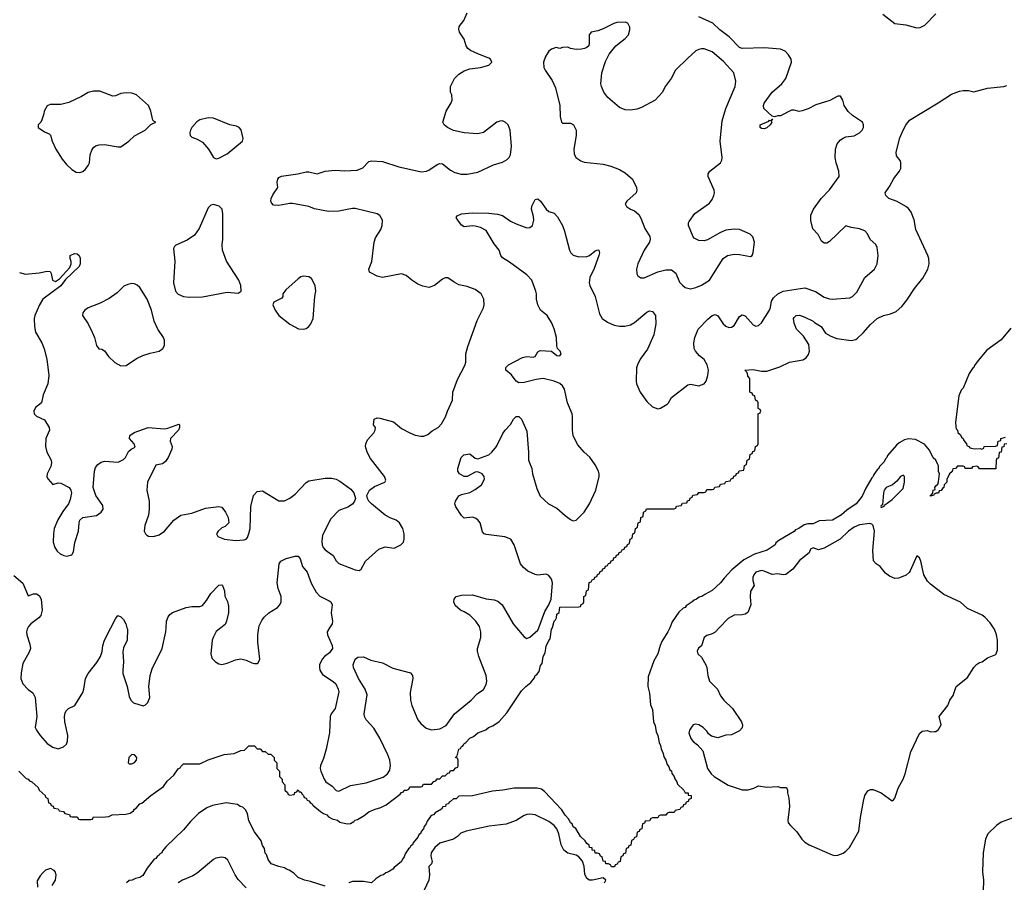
# Model space of a CAD drawing. Header units: inches. Extents: x 2220522 to 2384314, y 721474 to 893490.
# Tile 101 of 256: x 2322648 to 2329873, y 778134 to 784460. Entities that reach past the tile are written whole.
import ezdxf

# ---------------------------------------------------------------- set-up
doc = ezdxf.new("R2010")
doc.units = ezdxf.units.IN
doc.header["$MEASUREMENT"] = 0
doc.layers.add('C3727', color=7, linetype='Continuous')
doc.layers.add('C3728', color=7, linetype='Continuous')

msp = doc.modelspace()

# ---------------------------------------------------------------- linework, layer by layer
at = {"layer": 'C3727', "color": 5}
for points, elevation in [([(2322641, 778950), (2322694.6, 778894.6), (2322710.6, 778890), (2322718.5, 778878.5), (2322736, 778870), (2322782, 778830), (2322791, 778811), (2322834, 778770), (2322838, 778758), (2322854, 778750), (2322858, 778718), (2322872.7, 778712.7), (2322878, 778698), (2322892.7, 778692.7), (2322898, 778678), (2322930, 778674), (2322938, 778658), (2322970, 778654), (2322978, 778638), (2323012.7, 778632.7), (2323018, 778618), (2323030, 778614), (2323070, 778614), (2323078, 778598), (2323090, 778594), (2323170, 778594), (2323182, 778598), (2323190, 778614), (2323252, 778612), (2323302, 778618), (2323326, 778630), (2323426, 778634), (2323458.6, 778641.4), (2323482.7, 778657.3), (2323489.3, 778670), (2323502.7, 778677.3), (2323530, 778710.6), (2323544.1, 778715.9), (2323609.2, 778770), (2323702.5, 778837.5), (2323730, 778875.5), (2323778.9, 778921.1), (2323810, 778966), (2323825.1, 778974.9), (2323830, 778984.7), (2323850, 779002), (2323970, 779002), (2324030, 779032), (2324148.9, 779071.1), (2324220.4, 779079.6), (2324270, 779102), (2324296.4, 779103.6), (2324330, 779134), (2324370, 779134), (2324390, 779114), (2324412.7, 779112.7), (2324430, 779094), (2324450, 779094), (2324470, 779074), (2324490, 779074), (2324514, 779050), (2324514, 779030), (2324534, 779010), (2324534, 778970), (2324554, 778950), (2324554, 778910), (2324574, 778890), (2324574, 778870), (2324594, 778850), (2324594, 778810), (2324612.7, 778792.7), (2324618, 778778), (2324630, 778774), (2324662, 778778), (2324667.3, 778792.7), (2324682, 778798), (2324690, 778812), (2324698, 778798), (2324710, 778798), (2324719.6, 778779.6), (2324730, 778771.3), (2324735.9, 778755.9), (2324750, 778750.4), (2324756.3, 778736.3), (2324770, 778732.4), (2324779.1, 778719.1), (2324794.4, 778710), (2324799.1, 778699.1), (2324854, 778654), (2324878, 778638), (2324900.7, 778630), (2324914.4, 778614.4), (2324939.9, 778599.9), (2324979.1, 778590), (2324996.5, 778576.5), (2325050, 778562), (2325074.2, 778565.8), (2325100.1, 778579.9), (2325110, 778590.4), (2325125.4, 778594.6), (2325175.1, 778624.9), (2325209, 778650), (2325255.3, 778670), (2325298, 778682), (2325337.6, 778702.4), (2325440.4, 778779.6), (2325450, 778794), (2325463.1, 778796.9), (2325470, 778810.7), (2325488.9, 778811.1), (2325502, 778818), (2325510, 778834), (2325590, 778834), (2325602, 778838), (2325610, 778854), (2325670, 778854), (2325687.3, 778872.7), (2325702, 778878), (2325710, 778894), (2325730, 778894), (2325750, 778914), (2325770, 778914), (2325790, 778934), (2325802, 778938), (2325810, 778954), (2325830, 778954), (2325847.3, 778972.7), (2325862, 778978), (2325866, 778990), (2325866, 779030), (2325862, 779042), (2325846, 779050), (2325858, 779062), (2325869.3, 779110), (2325883.2, 779116.8), (2325889.4, 779130), (2325902.5, 779137.5), (2325907.6, 779150), (2325921.2, 779158.8), (2325950, 779191.6), (2325976.6, 779203.4), (2326010, 779230.2), (2326067.7, 779252.3), (2326087.6, 779270), (2326118.3, 779281.7), (2326165.9, 779314.1), (2326222.4, 779377.6), (2326330, 779537.3), (2326361.2, 779570), (2326399.4, 779600.6), (2326425.5, 779634.5), (2326429.8, 779650), (2326442.8, 779657.2), (2326458.9, 779681.1), (2326470, 779724), (2326481, 779739), (2326490, 779790.7), (2326502.8, 779817.2), (2326510, 779866), (2326530, 779907.3), (2326541.3, 779918.7), (2326550, 779990.8), (2326556.1, 780000)], 120), ([(2322708, 780000), (2322703.1, 779990), (2322698.7, 779970), (2322700.3, 779950), (2322721.8, 779881.8), (2322726.3, 779850), (2322717.3, 779822.7), (2322670, 779739), (2322657.6, 779670), (2322657.1, 779630), (2322670.7, 779590), (2322710, 779547.3), (2322743.4, 779523.4), (2322761.6, 779490), (2322772.7, 779350), (2322762, 779270), (2322770.6, 779250), (2322798, 779210), (2322850, 779153), (2322890, 779124.9), (2322930, 779114), (2322970, 779126.8), (2322990, 779146.8), (2322999.5, 779170), (2323000.7, 779210), (2322978.9, 779310), (2322976.3, 779350), (2322981.7, 779378.3), (2322990, 779394.8), (2323005.2, 779410), (2323051.5, 779430), (2323110, 779526.7), (2323119.1, 779550), (2323131.2, 779630), (2323150, 779665), (2323213.6, 779746.4), (2323239.8, 779790), (2323252.4, 779827.6), (2323257.5, 779870), (2323269.9, 779910.1), (2323315.9, 780000)], 140), ([(2323434.9, 780000), (2323437.6, 779990), (2323435.5, 779910), (2323410, 779853.2), (2323405.1, 779825.1), (2323410.3, 779750), (2323403.2, 779690), (2323405.1, 779665.1), (2323435.8, 779570), (2323450, 779498), (2323462.4, 779470), (2323482.8, 779450), (2323552.7, 779427.3), (2323570, 779436), (2323586.8, 779453.2), (2323602.7, 779490), (2323594.3, 779570), (2323604.2, 779650), (2323620.6, 779699.4), (2323693.6, 779850), (2323719.3, 779970), (2323721.8, 780000)], 140), ([(2324122.6, 780000), (2324090, 779973.6), (2324066.2, 779930), (2324060.2, 779910), (2324050.3, 779810), (2324058, 779778), (2324084, 779750), (2324110, 779736.4), (2324130, 779732.2), (2324170, 779742), (2324230, 779766.4), (2324270, 779772.4), (2324310, 779763), (2324350, 779742.8), (2324370, 779738), (2324390, 779738), (2324396.5, 779743.5), (2324408.9, 779771.1), (2324394.5, 779894.5), (2324394.3, 779950), (2324401.5, 780000)], 140), ([(2324921.4, 780000), (2324903.1, 779970), (2324905.7, 779950), (2324941.1, 779870), (2324942, 779850), (2324922, 779818), (2324884.9, 779790), (2324866.4, 779770), (2324846.7, 779730), (2324846.7, 779710), (2324850.4, 779690), (2324870, 779659.1), (2324948, 779608), (2324966.4, 779590), (2324984.9, 779550), (2324988.4, 779530), (2324962, 779410), (2324933, 779370), (2324925.7, 779350), (2324920.4, 779230), (2324896.5, 779110), (2324876.8, 779043.2), (2324854.3, 778990), (2324851.8, 778970), (2324856.5, 778950), (2324881.1, 778890), (2324894.9, 778870), (2324939.6, 778839.6), (2324970, 778807.2), (2324990, 778803.1), (2325075.3, 778844.7), (2325190, 778862.9), (2325315.6, 778904.4), (2325347.1, 778930), (2325363.2, 778956.8), (2325368.9, 778990), (2325362.8, 779030), (2325348.7, 779070), (2325290, 779191.6), (2325245.7, 779265.7), (2325190, 779326.6), (2325178.4, 779350), (2325175.6, 779370), (2325196.9, 779510), (2325182.6, 779550), (2325134.5, 779630), (2325096.9, 779710), (2325095.4, 779730), (2325110, 779770.5), (2325130, 779784.9), (2325170, 779787), (2325223.6, 779763.6), (2325310, 779743.2), (2325385.5, 779705.5), (2325516.3, 779670), (2325530.4, 779650), (2325532.2, 779630), (2325512.8, 779527.2), (2325515.9, 779470), (2325526, 779430), (2325570, 779326.4), (2325590, 779298.7), (2325630, 779264.6), (2325670, 779252.8), (2325730, 779259.6), (2325776.5, 779283.5), (2325838.3, 779370), (2325959.3, 779470), (2326003.9, 779516.1), (2326050, 779548.2), (2326070, 779586), (2326074.7, 779610), (2326071.4, 779651.4), (2326016.4, 779790), (2326006.2, 779830), (2326007.2, 779850), (2326031.2, 779930), (2326031.1, 779970), (2326024.7, 780000)], 140), ([(2327417.2, 780000), (2327404, 779970), (2327359.9, 779900.1), (2327346.8, 779870), (2327330.5, 779810), (2327300.3, 779759.7), (2327259.3, 779640.7), (2327257.1, 779570), (2327270, 779522), (2327277, 779437), (2327290, 779402), (2327299.1, 779310), (2327310, 779284.7), (2327317.5, 779237.5), (2327330, 779211.3), (2327339.1, 779159.1), (2327350, 779138), (2327353.8, 779113.8), (2327370, 779078), (2327374.2, 779054.2), (2327390, 779030.8), (2327398, 778998), (2327410, 778982), (2327418.8, 778958.8), (2327430, 778950.8), (2327432.7, 778932.7), (2327450.6, 778910), (2327454, 778894), (2327470, 778872), (2327474.8, 778854.8), (2327522, 778810), (2327531.6, 778791.6), (2327552, 778790), (2327554, 778774), (2327574, 778770), (2327574, 778750), (2327558, 778742), (2327552.7, 778727.3), (2327538, 778722), (2327532.7, 778707.3), (2327518, 778702), (2327512.7, 778687.3), (2327498, 778682), (2327492.7, 778667.3), (2327458, 778662), (2327450, 778646), (2327410, 778646), (2327398, 778642), (2327390, 778626), (2327350, 778626), (2327338, 778622), (2327330, 778606), (2327290, 778606), (2327278, 778602), (2327270, 778586), (2327238, 778582), (2327232.7, 778567.3), (2327218, 778562), (2327212.7, 778527.3), (2327198, 778522), (2327192.7, 778507.3), (2327178, 778502), (2327172.7, 778467.3), (2327158, 778462), (2327152.7, 778447.3), (2327138, 778442), (2327132.7, 778407.3), (2327118, 778402), (2327112.7, 778387.3), (2327098, 778382), (2327092.7, 778347.3), (2327078, 778342), (2327072.7, 778327.3), (2327058, 778322), (2327052.7, 778287.3), (2327038, 778282), (2327032.7, 778267.3), (2327018, 778262), (2327012.7, 778247.3), (2326990, 778248), (2326982, 778262), (2326968.7, 778268.7), (2326948, 778270), (2326946, 778286), (2326928, 778290), (2326922, 778322), (2326910, 778326), (2326902, 778342), (2326888, 778348), (2326870, 778348.7), (2326867.3, 778367.3), (2326849, 778370), (2326848, 778388), (2326830, 778389), (2326825.6, 778405.6), (2326810, 778418), (2326798, 778438), (2326762, 778470), (2326729.2, 778529.2), (2326710, 778542), (2326702, 778562), (2326690, 778569.3), (2326678, 778598), (2326650, 778626.6), (2326626.5, 778666.5), (2326499.7, 778799.7), (2326476.6, 778816.6), (2326445.7, 778825.7), (2326276.4, 778823.6), (2326194, 778810), (2326116.7, 778803.3), (2325969.1, 778769.1), (2325870, 778766), (2325850, 778746), (2325830, 778746), (2325810, 778726), (2325798, 778722), (2325794, 778710), (2325774, 778706), (2325772, 778690), (2325751.6, 778688.4), (2325742, 778670), (2325695.5, 778644.5), (2325684.7, 778630), (2325673.1, 778626.9), (2325662.8, 778617.2), (2325636.7, 778583.3), (2325630, 778562.7), (2325615.6, 778544.4), (2325610, 778526.6), (2325593.6, 778506.4), (2325590, 778494), (2325577.3, 778482.7), (2325570, 778465.1), (2325535.8, 778424.2), (2325530.3, 778410), (2325517.7, 778402.3), (2325510, 778387.6), (2325499.9, 778380.1), (2325476.5, 778343.5), (2325470, 778321.2), (2325456.2, 778303.8), (2325450, 778287), (2325396.5, 778243.5), (2325386.8, 778230), (2325353.4, 778210), (2325335.1, 778204.9), (2325316.3, 778190), (2325296.5, 778183.5), (2325259.9, 778160.1), (2325230, 778129.7), (2325170, 778140.9), (2325090, 778140.9), (2325062, 778130)], 120), ([(2326294.2, 780000), (2326350, 779933.4), (2326370, 779922), (2326390, 779932.7), (2326450, 779982.4), (2326456.5, 780000)], 140), ([(2327779.7, 780000), (2327750, 779969), (2327730, 779957.2), (2327690, 779945.2), (2327671, 779930), (2327650.5, 779869.5), (2327628.8, 779851.2), (2327619.1, 779830), (2327624, 779810), (2327650, 779784.7), (2327683, 779730), (2327690.4, 779710), (2327696.3, 779650), (2327708.7, 779608.7), (2327767.7, 779550), (2327790, 779502.8), (2327814, 779470), (2327878, 779410), (2327944.7, 779310), (2327951.3, 779290), (2327950, 779266), (2327930, 779246), (2327870, 779215.3), (2327830, 779213.2), (2327770, 779192.7), (2327725.1, 779205.1), (2327702.5, 779222.5), (2327690, 779242), (2327662, 779270), (2327630, 779289), (2327610, 779293.2), (2327590, 779289), (2327581.1, 779278.9), (2327562.8, 779250), (2327558.8, 779230), (2327571.3, 779190), (2327590, 779166), (2327622, 779142), (2327659.3, 779099.3), (2327694, 778970), (2327722, 778930), (2327742.8, 778910), (2327845.8, 778845.8), (2327950, 778813), (2327992.8, 778812.8), (2328035, 778825), (2328070, 778842.4), (2328130, 778832.4), (2328210, 778836.3), (2328230, 778830.7), (2328274, 778830), (2328282, 778810), (2328281, 778790), (2328290.6, 778750.6), (2328296.3, 778690), (2328284.9, 778590), (2328287.7, 778570), (2328302.8, 778550), (2328350, 778505.5), (2328387.2, 778450), (2328410, 778427.5), (2328439.5, 778410), (2328610, 778336.9), (2328630, 778331.6), (2328650, 778332.9), (2328690, 778347.2), (2328710, 778361.6), (2328736.2, 778390), (2328805.1, 778510), (2328816.9, 778610), (2328838.4, 778730), (2328850, 778771.3), (2328870, 778806), (2328890, 778816), (2328910, 778814.8), (2328970, 778790.8), (2329050, 778732), (2329060.4, 778739.6), (2329068.9, 778751.1), (2329094.9, 778825.1), (2329129.6, 778890.4), (2329144.5, 778930), (2329186, 779090), (2329250, 779224.7), (2329270, 779242.8), (2329310, 779246.8), (2329330, 779238.8), (2329360.2, 779239.8), (2329370, 779241), (2329390, 779256), (2329409, 779290), (2329394, 779350), (2329457.2, 779430), (2329474, 779470), (2329496.6, 779503.4), (2329519, 779570), (2329603.2, 779636.8), (2329649.2, 779710), (2329669.5, 779730.5), (2329690, 779746), (2329710, 779751), (2329750, 779781), (2329810, 779804.7), (2329823.2, 779836.8), (2329821.6, 779910), (2329815.1, 779950), (2329800.5, 779990), (2329794, 780000)], 140), ([(2324890, 778105.2), (2324780.9, 778140.9), (2324738, 778150), (2324690, 778169.5), (2324660.2, 778200.2), (2324624.4, 778224.4), (2324605.2, 778230), (2324590, 778240.9), (2324548, 778250), (2324494, 778270), (2324470, 778302), (2324458, 778338), (2324450, 778349), (2324443.3, 778383.3), (2324430, 778405.2), (2324418.7, 778438.7), (2324370, 778505.2), (2324330, 778584), (2324319.3, 778639.3), (2324304.9, 778664.9), (2324284.2, 778684.2), (2324266, 778690), (2324244.7, 778704.7), (2324163.5, 778716.5), (2324063, 778697), (2324020.4, 778679.6), (2323960.3, 778639.7), (2323900.7, 778579.3), (2323850, 778519), (2323722.4, 778397.6), (2323695.6, 778364.4), (2323690.3, 778350), (2323676.7, 778343.3), (2323670, 778333.2), (2323655.3, 778324.7), (2323646, 778310), (2323635.1, 778304.9), (2323582, 778238), (2323550, 778184), (2323530, 778169.3), (2323498, 778162), (2323474, 778150), (2323451.3, 778148.7), (2323432, 778130)], 120), ([(2326938.5, 778130), (2326948.7, 778150), (2326930, 778166.2), (2326850, 778149.1), (2326829.9, 778149.9), (2326810, 778163.1), (2326794.1, 778194.1), (2326790.5, 778250), (2326776.8, 778290), (2326750, 778321.1), (2326730, 778334), (2326670, 778347.2), (2326640.3, 778370), (2326620.5, 778410), (2326603.4, 778490), (2326590, 778527.1), (2326570, 778551.9), (2326530, 778581.4), (2326430, 778628.4), (2326390, 778634), (2326370, 778631.1), (2326350, 778624), (2326290, 778588.2), (2326218.2, 778561.8), (2326093, 778547), (2325922.8, 778510), (2325885.7, 778494.3), (2325860.5, 778470), (2325830.7, 778450), (2325730, 778421.6), (2325694, 778390), (2325668, 778350), (2325665.2, 778325.2), (2325673.7, 778286.3), (2325670.6, 778269.4), (2325651, 778249), (2325655.5, 778190), (2325648.8, 778150), (2325599.5, 778040.5)], 140), ([(2329930, 778603.5), (2329850, 778575.1), (2329814.9, 778550), (2329752.7, 778490), (2329734.9, 778450), (2329717.1, 778350), (2329712.7, 778210), (2329719.3, 778150), (2329716.3, 778070), (2329681, 778030), (2329630, 777958), (2329624, 777930), (2329622, 777810), (2329632.8, 777792.8), (2329650, 777783), (2329688, 777790), (2329710, 777802.8), (2329730, 777806.8), (2329770, 777800.7), (2329810, 777806.8), (2329830, 777802.8), (2329850, 777790.8), (2329870, 777770.7), (2329903.4, 777723.4)], 140), ([(2324310, 778093.6), (2324250, 778155.6), (2324228.2, 778190), (2324176.1, 778296.1), (2324154.5, 778314.5), (2324130, 778318.7), (2324088, 778312), (2324070, 778302), (2323950, 778202.4), (2323917.1, 778182.9), (2323842, 778150), (2323810.2, 778129.8)], 140), ([(2322885.2, 778110), (2322909.2, 778150), (2322914, 778190), (2322909.3, 778209.3), (2322901.2, 778221.2), (2322874.6, 778234.6), (2322837.3, 778222.7), (2322816.3, 778203.7), (2322797.3, 778182.7), (2322776, 778144), (2322778, 778098)], 120)]:
    msp.add_lwpolyline(points, dxfattribs=dict(at, elevation=elevation))
at = {"layer": 'C3727', "color": 5, "elevation": 140}
msp.add_lwpolyline([(2323470, 779071.6), (2323448.2, 779050), (2323442.8, 779010), (2323450, 779002.8), (2323470, 779002), (2323490, 779014), (2323503.7, 779030), (2323506.6, 779050), (2323490, 779069.3)], close=True, dxfattribs=at)
at = {"layer": 'C3728', "color": 5}
for points, elevation in [([(2322645.8, 782605.8), (2322690, 782593.4), (2322790, 782603), (2322850, 782616.3), (2322870, 782614.8), (2322878.3, 782598.3), (2322889.1, 782549.1), (2322910, 782541.6), (2322939.5, 782560.5), (2323016, 782644), (2323025.4, 782670), (2323026.2, 782686.2), (2323018, 782710), (2323019, 782730), (2323050, 782744.9), (2323070, 782744), (2323084, 782730), (2323090.4, 782710.4), (2323090.4, 782670), (2323083, 782650), (2322984.9, 782555.1), (2322950, 782509.6), (2322816.3, 782410), (2322793, 782370), (2322758.4, 782290), (2322754.4, 782270), (2322755.5, 782210), (2322763, 782170), (2322810.6, 782090), (2322826.6, 782046.6), (2322846.4, 781970), (2322861.3, 781850), (2322854, 781790), (2322819.5, 781710), (2322808.8, 781651.2), (2322763.8, 781616.2), (2322751.7, 781590), (2322754, 781570), (2322770, 781552.4), (2322830, 781525.5), (2322863.7, 781470), (2322865.7, 781450), (2322840.3, 781390), (2322835.8, 781330), (2322846.5, 781290), (2322878.9, 781230), (2322880.9, 781210), (2322875.3, 781184.7), (2322848.4, 781130), (2322847.7, 781107.7), (2322856, 781090), (2322890, 781051.3), (2322930, 781064), (2322950, 781062), (2323010, 781030.7), (2323022.8, 781010), (2323026.8, 780990), (2323018.5, 780941.5), (2323006.8, 780910), (2322965.3, 780854.7), (2322927, 780793), (2322901.1, 780730), (2322895.3, 780690), (2322894.4, 780630), (2322906.4, 780590), (2322923.1, 780563.1), (2322944.2, 780544.2), (2322972, 780530), (2322994.5, 780525.5), (2323030, 780536), (2323043.2, 780556.8), (2323052.9, 780627.1), (2323078, 780710), (2323083, 780770), (2323090, 780790.8), (2323110, 780810.5), (2323210, 780824), (2323246.6, 780850), (2323259.7, 780870), (2323256.8, 780896.8), (2323205.4, 780970), (2323186.4, 781030), (2323196.4, 781150), (2323203.9, 781176.1), (2323221.3, 781198.7), (2323245.4, 781214.6), (2323270, 781222), (2323370, 781216), (2323410, 781235.5), (2323424.5, 781250), (2323447.2, 781292.8), (2323466.6, 781310), (2323494.5, 781325.5), (2323487.1, 781350), (2323452.8, 781390), (2323455.3, 781410), (2323487.3, 781432.7), (2323590, 781469.2), (2323710, 781460.8), (2323735.3, 781464.7), (2323815.2, 781495.2), (2323821, 781490), (2323819.5, 781470), (2323811.7, 781450), (2323753.7, 781390), (2323751.6, 781370), (2323765.8, 781330), (2323762.8, 781310), (2323736.5, 781250), (2323718.6, 781221.4), (2323695.8, 781204.2), (2323645.5, 781194.5), (2323584.9, 781070), (2323581.2, 781010), (2323596.8, 780930), (2323597.8, 780870), (2323592.8, 780827.2), (2323566.3, 780750), (2323560.5, 780710), (2323570, 780691), (2323581.1, 780681.1), (2323593.4, 780673.4), (2323630, 780670.5), (2323670, 780683.8), (2323710, 780710.4), (2323779.6, 780790), (2323830, 780827), (2323910, 780840.3), (2324010, 780878.7), (2324110, 780891), (2324130, 780884.7), (2324158, 780850), (2324178, 780810), (2324182, 780770), (2324155.3, 780744.7), (2324130, 780734), (2324104.7, 780710), (2324092, 780690), (2324102, 780670), (2324150, 780651), (2324230, 780641), (2324294, 780646), (2324308.9, 780651.1), (2324318, 780662), (2324330, 780692), (2324338.4, 780730), (2324343, 780890), (2324364, 780970), (2324390, 781000.3), (2324430, 781005.3), (2324550, 780932.7), (2324590, 780932.2), (2324630, 780952), (2324670, 780980.3), (2324750, 781066.4), (2324770, 781079.5), (2324890, 781098.3), (2324937.4, 781097.4), (2324970, 781090.3), (2324996.7, 781076.7), (2325077.2, 781017.2), (2325100.5, 780990), (2325110.6, 780950), (2325105.5, 780930), (2325090, 780906.6), (2325055.1, 780884.9), (2324990, 780860.5), (2324930, 780800.5), (2324870, 780681.2), (2324864.1, 780635.9), (2324866.9, 780610), (2324874.9, 780590), (2324890, 780573.7), (2324948.9, 780530), (2324970, 780493), (2324990, 780472.4), (2325110, 780424.9), (2325138, 780422), (2325153.2, 780430), (2325185.2, 780490), (2325283.2, 780576.8), (2325330, 780593.4), (2325395.3, 780584.7), (2325445.2, 780610), (2325464, 780630), (2325469.2, 780650), (2325469, 780690), (2325459, 780730), (2325434, 780770), (2325409, 780790), (2325370, 780803.6), (2325330, 780827.3), (2325229.6, 780909.6), (2325209.2, 780930), (2325199, 780950), (2325194, 780970), (2325214, 781010), (2325250, 781037.3), (2325328, 781070), (2325335.3, 781084.7), (2325325.2, 781110), (2325221.8, 781241.8), (2325197.2, 781290), (2325185.7, 781330), (2325187.1, 781350), (2325200, 781380), (2325246, 781430), (2325256.9, 781450), (2325257.4, 781470), (2325244.7, 781490), (2325247.8, 781530), (2325270, 781539.5), (2325290, 781537.4), (2325390, 781510.2), (2325450, 781463.1), (2325510, 781430.3), (2325550, 781414.3), (2325590, 781405.8), (2325613.8, 781406.2), (2325642.5, 781417.5), (2325675.4, 781444.6), (2325718, 781470), (2325743.8, 781496.2), (2325773.1, 781546.9), (2325787.3, 781590), (2325824.5, 781670), (2325826.6, 781730), (2325859.2, 781820.8), (2325914.9, 781925.1), (2325920.3, 781950), (2325921.7, 782010), (2325935.2, 782064.8), (2326005.1, 782254.9), (2326051.5, 782348.5), (2326056.2, 782370), (2326054, 782410), (2326032.7, 782450), (2325990, 782481.2), (2325930, 782502.7), (2325870, 782516.2), (2325834.6, 782534.6), (2325790, 782567.3), (2325770, 782567.3), (2325750, 782558.4), (2325692.4, 782510), (2325650, 782497.2), (2325606.6, 782506.6), (2325570, 782521), (2325524.2, 782550), (2325483.3, 782583.3), (2325450, 782595.8), (2325310, 782569.6), (2325270, 782579.3), (2325224.1, 782604.1), (2325215.3, 782610), (2325209.2, 782630.8), (2325232.7, 782687.3), (2325247.6, 782830), (2325259.1, 782860.9), (2325298, 782922), (2325307.6, 782950), (2325309.6, 782990), (2325290, 783024.5), (2325270, 783035.8), (2325110, 783075.1), (2325090, 783076.3), (2325050.3, 783069.7), (2324990, 783055.1), (2324913.3, 783053.3), (2324810, 783074), (2324769.4, 783089.4), (2324650, 783113.2), (2324630, 783113.2), (2324550, 783096.9), (2324510, 783101.3), (2324496.3, 783116.3), (2324491, 783130), (2324494, 783150), (2324504.7, 783175.3), (2324540.9, 783230), (2324537, 783270), (2324540.9, 783290), (2324550, 783302.8), (2324567.5, 783312.5), (2324689.5, 783330.5), (2324750, 783344.9), (2324770, 783344.9), (2324830, 783330.4), (2324889.8, 783350.2), (2324962.2, 783357.8), (2325030, 783351.3), (2325122.8, 783357.2), (2325165.1, 783374.9), (2325210, 783420.5), (2325230, 783426), (2325310, 783419.5), (2325430, 783382), (2325595.1, 783344.9), (2325631.5, 783348.5), (2325650, 783356.3), (2325710, 783398), (2325730, 783405.5), (2325750, 783403), (2325810, 783356.4), (2325839.9, 783339.9), (2325887.5, 783327.5), (2325930, 783327.2), (2326010, 783343.1), (2326124.9, 783395.1), (2326190, 783416), (2326223.6, 783436.4), (2326238.7, 783450), (2326249.7, 783470), (2326256.2, 783530), (2326247.1, 783650), (2326230.8, 783690), (2326210, 783709.7), (2326190, 783717.6), (2326170, 783717.2), (2326150, 783709.8), (2326050, 783633.3), (2326010, 783622.6), (2325909.8, 783629.8), (2325830, 783648.4), (2325786, 783670), (2325761.2, 783690), (2325752.7, 783710), (2325776, 783790), (2325814, 783850), (2325821.2, 783870), (2325819.3, 783910), (2325809.3, 783930), (2325809.4, 783970), (2325838.7, 784030), (2325870, 784062), (2325910, 784085.7), (2325950, 784101.1), (2326030, 784110.5), (2326090, 784127.2), (2326111.6, 784150), (2326102.7, 784170), (2326090, 784178.4), (2326008.7, 784210), (2325955.5, 784235.5), (2325935.3, 784250), (2325924, 784270), (2325910, 784318), (2325876, 784370), (2325869.2, 784390), (2325873.2, 784410), (2325906.6, 784453.4), (2325930, 784511)], 160), ([(2328982.2, 784502.2), (2329070, 784432), (2329150, 784421.6), (2329230, 784401.1), (2329255.8, 784404.2), (2329290, 784419.3), (2329370, 784502.8)], 140), ([(2326456.5, 780000), (2326500.4, 780119.6), (2326531.4, 780170), (2326546.5, 780210), (2326556.8, 780330), (2326550, 780358), (2326530, 780385.1), (2326510, 780395.1), (2326450, 780387.1), (2326430, 780390.9), (2326377.1, 780417.1), (2326344.1, 780444.1), (2326322, 780470), (2326276.4, 780610), (2326250.7, 780650.7), (2326207.9, 780667.9), (2326070, 780684.4), (2326056, 780690), (2326044.1, 780704.1), (2326025.4, 780770), (2326010, 780791.6), (2325990, 780806), (2325970, 780813.3), (2325910, 780806), (2325890, 780825.2), (2325846.9, 780886.9), (2325840.5, 780910), (2325844.7, 780930), (2325870, 780967.7), (2325890, 780979.3), (2325950, 780992.6), (2325990, 781014), (2326036.3, 781050), (2326058.3, 781090), (2326056.3, 781110), (2326040.5, 781130), (2326010, 781143.7), (2325990, 781142.1), (2325930, 781109.2), (2325909.4, 781109.4), (2325875.5, 781130), (2325862.7, 781150), (2325861.7, 781170), (2325887.8, 781250), (2325907.3, 781270), (2325950, 781275.9), (2325990, 781245.2), (2326010, 781238.8), (2326090, 781270.4), (2326112.1, 781287.9), (2326145.6, 781330), (2326193.4, 781426.6), (2326210, 781450.8), (2326250, 781491.3), (2326270, 781532), (2326290, 781551.3), (2326310, 781551), (2326330.8, 781530), (2326370, 781442), (2326381.3, 781290), (2326381.3, 781230), (2326404.4, 781170), (2326410.4, 781130), (2326441.7, 781021.7), (2326466.9, 780966.9), (2326527.7, 780910), (2326590, 780877.1), (2326650, 780823.7), (2326690, 780795.8), (2326710, 780786.4), (2326730, 780790.4), (2326788.6, 780850), (2326828.8, 780910), (2326876.4, 781010), (2326899.6, 781110), (2326900.5, 781130), (2326895.1, 781150), (2326870, 781196), (2326831.8, 781251.8), (2326788.6, 781288.6), (2326743.8, 781343.8), (2326717.7, 781390), (2326709.7, 781410), (2326703.1, 781450), (2326703.9, 781550), (2326700.4, 781570), (2326668.2, 781650), (2326645.7, 781750), (2326630, 781775.4), (2326610, 781792), (2326570.4, 781809.6), (2326490, 781829.8), (2326437.8, 781822.2), (2326350, 781799.6), (2326310, 781796.2), (2326290, 781809.5), (2326256.8, 781856.8), (2326216, 781890), (2326214, 781910), (2326234, 781930), (2326336.5, 781983.5), (2326370, 781989.5), (2326414.7, 781985.3), (2326429.8, 781990.2), (2326450, 782024), (2326465.8, 782034.2), (2326550, 782028.4), (2326590, 781997.3), (2326610, 781996.5), (2326620.3, 782010), (2326613.6, 782030), (2326594.7, 782050), (2326588.1, 782068.1), (2326587.2, 782130), (2326570, 782192.7), (2326550, 782240.9), (2326518.4, 782290), (2326469.8, 782329.8), (2326449.8, 782369.8), (2326439.1, 782410), (2326439.7, 782450), (2326435.3, 782470), (2326405.4, 782550), (2326369.6, 782590), (2326241.7, 782681.7), (2326190, 782713.3), (2326178.5, 782730), (2326166.4, 782770), (2326130, 782817.4), (2326070, 782915.1), (2326030, 782936.9), (2325990, 782946.3), (2325970, 782949.6), (2325910, 782942.4), (2325890, 782953.3), (2325861.6, 782990), (2325849.2, 783010), (2325858.4, 783021.6), (2325890, 783035.6), (2325970, 783044.7), (2326090, 783041.8), (2326153.4, 783033.4), (2326190, 783025.7), (2326250, 782983), (2326290, 782963), (2326370, 782934), (2326390, 782937.3), (2326409.4, 782950.6), (2326419.5, 782990), (2326417.2, 783017.2), (2326403.6, 783070), (2326406.2, 783093.8), (2326430, 783142), (2326450, 783146), (2326470, 783130.8), (2326511, 783070), (2326530, 783054.8), (2326570, 783040.7), (2326594.8, 783014.8), (2326630, 782950.5), (2326645.3, 782910), (2326681.1, 782770), (2326691.4, 782751.4), (2326710, 782732.7), (2326750, 782721.1), (2326810, 782723.1), (2326828.6, 782731.4), (2326870, 782764.4), (2326890, 782772.7), (2326898, 782770), (2326901.6, 782750), (2326896.5, 782730), (2326863.6, 782636.4), (2326832.4, 782570), (2326826.7, 782530), (2326830.4, 782510), (2326870.2, 782430.2), (2326902.7, 782302.7), (2326922.6, 782270), (2326961.9, 782241.9), (2327010, 782219.3), (2327050, 782212.7), (2327087.2, 782212.8), (2327130, 782223.2), (2327160.2, 782239.8), (2327250, 782314.9), (2327270, 782325.5), (2327290, 782320.4), (2327312.6, 782290), (2327315.2, 782230), (2327299.7, 782150), (2327255, 782045), (2327200.9, 781970), (2327181.1, 781930), (2327173.3, 781906.7), (2327170.4, 781810), (2327173.7, 781790), (2327200.8, 781730), (2327250, 781659.5), (2327290, 781621.3), (2327330, 781605.5), (2327350, 781610.7), (2327398.6, 781641.4), (2327409.3, 781650.7), (2327430, 781690.8), (2327550, 781782.8), (2327570, 781787.3), (2327630, 781776.3), (2327669, 781790), (2327686, 781810), (2327697.2, 781850), (2327700.9, 781890), (2327693.3, 781930), (2327670, 781967.3), (2327634.9, 781994.9), (2327606.6, 782030), (2327598, 782050), (2327594.5, 782090), (2327600.7, 782130), (2327626, 782190), (2327696.4, 782263.6), (2327730, 782292), (2327750, 782298.4), (2327770, 782288), (2327810.6, 782230), (2327830, 782213), (2327850, 782203.8), (2327870, 782205.5), (2327890, 782218), (2327930, 782284.9), (2327950, 782297.1), (2327970, 782288.4), (2328030, 782223), (2328050, 782213.4), (2328070, 782217.3), (2328090, 782236.3), (2328150.7, 782329.3), (2328158, 782350), (2328164.2, 782395.8), (2328178.8, 782421.2), (2328210, 782450.3), (2328250, 782470.3), (2328410, 782493), (2328486, 782466), (2328550, 782426), (2328590, 782412.7), (2328610, 782410.5), (2328740.1, 782419.9), (2328759.3, 782430), (2328790, 782462), (2328850, 782570.5), (2328919.5, 782630), (2328940.5, 782670), (2328947.3, 782730), (2328940.7, 782790), (2328930, 782812), (2328887.9, 782847.9), (2328869.3, 782890), (2328850, 782912.7), (2328810, 782927), (2328750, 782935.6), (2328710, 782949.2), (2328590, 782834), (2328570, 782821.2), (2328550, 782822.7), (2328530, 782835.3), (2328505.8, 782885.8), (2328467.2, 782927.2), (2328451.8, 782988.2), (2328454, 783026), (2328472.7, 783070), (2328529.6, 783150), (2328590, 783212.4), (2328660.9, 783310), (2328658.4, 783350), (2328638.7, 783410), (2328631.5, 783450), (2328633.3, 783510), (2328647.3, 783550), (2328670, 783579.1), (2328690, 783592.7), (2328710, 783601.6), (2328770, 783608.8), (2328809.5, 783630), (2328829.6, 783650), (2328839.6, 783670), (2328839.5, 783690), (2328831.8, 783710), (2328758.3, 783758.3), (2328727.9, 783787.9), (2328698, 783830), (2328687, 783870), (2328670, 783899.3), (2328650, 783899.5), (2328592.4, 783867.6), (2328490, 783835.4), (2328434.2, 783805.8), (2328390, 783791), (2328367.4, 783787.4), (2328330, 783798), (2328310, 783798), (2328230, 783755.3), (2328210, 783755.3), (2328187.3, 783747.3), (2328170, 783754), (2328108.2, 783810), (2328106.6, 783830), (2328111.1, 783848.9), (2328168.5, 783930), (2328239.3, 783990), (2328268.8, 784030), (2328311.4, 784148.6), (2328308.8, 784170), (2328290, 784203.5), (2328264.7, 784230), (2328230, 784243.5), (2328113.7, 784253.7), (2327950, 784249.3), (2327930, 784256.5), (2327854.2, 784334.2), (2327786.2, 784386.2), (2327734, 784434), (2327630, 784481.8)], 140), ([(2326556.1, 780000), (2326557.7, 780002.3), (2326570, 780050.6), (2326580.2, 780059.8), (2326585.9, 780074.1), (2326590, 780101), (2326607, 780113), (2326610, 780151.3), (2326750, 780154), (2326762, 780158), (2326767.3, 780172.7), (2326782, 780178), (2326786, 780190), (2326786, 780230), (2326802, 780238), (2326807.3, 780272.7), (2326822, 780278), (2326827.3, 780332.7), (2326842, 780338), (2326847.3, 780352.7), (2326862, 780358), (2326867.3, 780372.7), (2326882, 780378), (2326887.3, 780392.7), (2326902, 780398), (2326907.3, 780412.7), (2326922, 780418), (2326927.3, 780432.7), (2326942, 780438), (2326947.3, 780452.7), (2326962, 780458), (2326967.3, 780472.7), (2326982, 780478), (2326987.3, 780492.7), (2327002, 780498), (2327007.3, 780512.7), (2327022, 780518), (2327027.3, 780532.7), (2327042, 780538), (2327047.3, 780552.7), (2327062, 780558), (2327067.3, 780572.7), (2327082, 780578), (2327087.3, 780592.7), (2327102, 780598), (2327107.3, 780612.7), (2327122, 780618), (2327126, 780650), (2327142, 780658), (2327146, 780690), (2327162, 780698), (2327166, 780730), (2327182, 780738), (2327186, 780770), (2327202, 780778), (2327206, 780810), (2327222, 780818), (2327226, 780850), (2327242, 780858), (2327247.3, 780872.7), (2327450, 780874), (2327462, 780878), (2327467.3, 780892.7), (2327502, 780898), (2327510, 780914), (2327542, 780918), (2327547.3, 780932.7), (2327562, 780938), (2327567.3, 780952.7), (2327582, 780958), (2327587.3, 780972.7), (2327622, 780978), (2327630, 780994), (2327670, 780994), (2327682, 780998), (2327690, 781014), (2327730, 781014), (2327742, 781018), (2327747.3, 781032.7), (2327782, 781038), (2327790, 781054), (2327822, 781058), (2327830, 781074), (2327862, 781078), (2327867.3, 781092.7), (2327882, 781098), (2327887.3, 781112.7), (2327902, 781118), (2327907.3, 781132.7), (2327922, 781138), (2327927.3, 781152.7), (2327962, 781158), (2327966, 781190), (2327982, 781198), (2327986, 781230), (2328002, 781238), (2328007.3, 781272.7), (2328022, 781278), (2328027.3, 781292.7), (2328042, 781298), (2328046, 781330), (2328062, 781338), (2328066, 781350), (2328066, 781570), (2328082, 781578), (2328086, 781590), (2328082, 781602), (2328066, 781610), (2328066, 781650), (2328062, 781662), (2328046, 781670), (2328042, 781702), (2328027.3, 781707.3), (2328022, 781722), (2328006, 781730), (2328006, 781830), (2327990, 781846), (2327987.3, 781867.3), (2327969.6, 781890), (2328030, 781895.5), (2328090, 781882), (2328130, 781882), (2328225.7, 781914.3), (2328295.3, 781950), (2328393.6, 781966.4), (2328418.6, 781981.4), (2328434.9, 782005.1), (2328442, 782030), (2328437.5, 782077.5), (2328398.4, 782138.4), (2328348.6, 782190), (2328330, 782235.3), (2328326.9, 782270), (2328330, 782276.3), (2328346, 782290), (2328370, 782292.8), (2328410, 782279.6), (2328470.3, 782250), (2328479.6, 782239.6), (2328528, 782210), (2328561.6, 782161.6), (2328598.5, 782138.5), (2328643.4, 782123.4), (2328750, 782108.2), (2328783.9, 782116.1), (2328796, 782124), (2328837.2, 782162.8), (2328890, 782225.5), (2328939.5, 782270), (2328985.2, 782290), (2329036.6, 782303.4), (2329078.9, 782321.1), (2329121.7, 782358.3), (2329157.3, 782402.7), (2329214, 782490), (2329274.3, 782565.7), (2329311.4, 782630), (2329320.2, 782670), (2329317.8, 782710), (2329311.5, 782730), (2329222.5, 782922.5), (2329210, 782992.7), (2329190, 783049.6), (2329170, 783076.3), (2329150, 783091.2), (2329087.3, 783127.3), (2329026, 783150), (2329002.7, 783170), (2328997.2, 783190), (2329030, 783236.3), (2329063.1, 783296.9), (2329104.1, 783350), (2329112.3, 783370), (2329113.7, 783413.7), (2329108.6, 783428.6), (2329081.3, 783461.3), (2329079.1, 783490), (2329105.7, 783594.3), (2329130, 783650.7), (2329150, 783687.3), (2329177.5, 783722.5), (2329388, 783850), (2329484.7, 783915.3), (2329543.1, 783936.9), (2329570, 783942), (2329610, 783942), (2329650, 783932), (2329750, 783958), (2329870, 783971.3), (2329890, 783978)], 120), ([(2329920.9, 782199.1), (2329850, 782111.6), (2329743.6, 782036.4), (2329679.9, 781960.1), (2329654.5, 781925.5), (2329650, 781909.6), (2329638.7, 781901.3), (2329615.1, 781864.9), (2329570, 781759), (2329557.1, 781742.9), (2329538.5, 781701.5), (2329514.9, 781510), (2329515.9, 781475.9), (2329520.5, 781460.5), (2329530, 781451), (2329532.4, 781432.4), (2329550, 781414.8), (2329558, 781398), (2329570.4, 781390), (2329575.2, 781375.2), (2329594, 781350), (2329596.9, 781336.9), (2329611.3, 781330), (2329619.6, 781319.6), (2329653.2, 781313.2), (2329696, 781316), (2329708, 781312), (2329722, 781318), (2329726, 781330), (2329808, 781332), (2329822, 781338), (2329828, 781370), (2329846, 781374), (2329848, 781390), (2329882, 781398)], 120), ([(2329890, 781349), (2329872, 781348), (2329870, 781328), (2329854, 781326), (2329850, 781288), (2329834, 781286), (2329830, 781246), (2329818, 781242), (2329812.7, 781227.3), (2329810, 781166), (2329690, 781166), (2329682, 781182), (2329670, 781186), (2329638, 781182), (2329632, 781168), (2329591.1, 781168.9), (2329586, 781170), (2329582, 781182), (2329570, 781186), (2329530, 781186), (2329514, 781170), (2329494, 781166), (2329490, 781146), (2329471.1, 781128.9), (2329451, 781089), (2329450, 781068), (2329431, 781049), (2329430, 781028.7), (2329418, 781022), (2329410, 781008), (2329394, 781006), (2329390, 780988.7), (2329372, 780988), (2329358, 780982), (2329354, 780970), (2329330, 780966), (2329330, 780974), (2329342, 780978), (2329348.9, 780991.1), (2329350, 781011.3), (2329366, 781014), (2329364, 781030), (2329370, 781042), (2329385.2, 781054.8), (2329389.5, 781070.5), (2329398, 781130), (2329390, 781146), (2329389, 781189), (2329383.1, 781203.1), (2329369.2, 781229.2), (2329350, 781248), (2329324.7, 781304.7), (2329286.6, 781346.6), (2329222, 781382), (2329170, 781387), (2329140.5, 781379.5), (2329101.6, 781358.4), (2329080.4, 781339.6), (2329014.4, 781265.6), (2329010, 781249.3), (2328999.8, 781240.2), (2328990, 781219), (2328956.4, 781183.6), (2328952, 781170), (2328939.9, 781160.1), (2328914.9, 781125.1), (2328910, 781109.4), (2328899.9, 781100.1), (2328856, 781024), (2328830, 780966.6), (2328786, 780910), (2328716.2, 780863.8), (2328677.3, 780830), (2328610.7, 780790), (2328513.8, 780786.2), (2328470, 780764.2), (2328430, 780763), (2328405.1, 780754.9), (2328366, 780730), (2328339.9, 780720.1), (2328330, 780707.6), (2328218.7, 780641.3), (2328197, 780623), (2328190, 780609.3), (2328131.3, 780570), (2328038.4, 780541.6), (2327960.5, 780499.5), (2327874.1, 780425.9), (2327815.8, 780364.2), (2327790.4, 780329.6), (2327730, 780273.2), (2327674.4, 780245.6), (2327654, 780230), (2327634.1, 780225.9), (2327613, 780210), (2327596.2, 780203.8), (2327582.8, 780190), (2327537, 780163), (2327530.3, 780150), (2327515.3, 780144.7), (2327483.4, 780116.6), (2327436.4, 780043.6), (2327417.2, 780000)], 120), ([(2329794, 780000), (2329770, 780037), (2329730, 780079.5), (2329710, 780094.5), (2329603.3, 780143.3), (2329550, 780189), (2329430, 780244), (2329330, 780321.2), (2329310, 780344), (2329282.7, 780390), (2329260.9, 780490), (2329250, 780514), (2329230, 780528.7), (2329182, 780418), (2329174.4, 780405.6), (2329152.3, 780387.7), (2329095.9, 780364.1), (2329070, 780362.7), (2329030, 780379.3), (2329001.2, 780401.2), (2328961.2, 780450), (2328933.2, 780470), (2328912.3, 780492.3), (2328907.7, 780567.7), (2328921.3, 780710), (2328911.3, 780751.3), (2328900.7, 780760.7), (2328885.1, 780765.1), (2328810, 780756.8), (2328770, 780738.4), (2328728.4, 780710), (2328668.2, 780651.8), (2328550, 780585.1), (2328510, 780573.3), (2328470, 780587.3), (2328450, 780578), (2328440.5, 780550), (2328370, 780493.6), (2328320.5, 780430), (2328270, 780392), (2328249.6, 780389.6), (2328210, 780397.2), (2328170, 780391.6), (2328110, 780416.8), (2328090, 780420.9), (2328050, 780409.6), (2328035.6, 780390), (2328028.2, 780370), (2328027.9, 780347.9), (2328036.3, 780310), (2328010.3, 780269.7), (2328007.4, 780227.4), (2328013.4, 780170), (2327990, 780114), (2327970, 780101.2), (2327950, 780096), (2327890, 780093.6), (2327846.8, 780070), (2327779.7, 780000)], 140), ([(2324401.5, 780000), (2324403.8, 780016.2), (2324424.7, 780055.3), (2324442.3, 780077.7), (2324475.1, 780110), (2324538.3, 780150), (2324557.2, 780170), (2324566.6, 780190), (2324567.1, 780230), (2324544.2, 780290), (2324536.7, 780330), (2324551.6, 780470), (2324564.5, 780490), (2324603.7, 780510), (2324670, 780527.2), (2324690, 780526.4), (2324705.7, 780505.7), (2324722.4, 780450), (2324756.5, 780410), (2324787.3, 780327.3), (2324822.2, 780262.2), (2324850, 780232.8), (2324919.1, 780199.1), (2324930.3, 780190), (2324939.6, 780170), (2324932.4, 780110), (2324942.4, 780050), (2324939.6, 780030), (2324921.4, 780000)], 140), ([(2322604.1, 780384.1), (2322670, 780327.3), (2322710, 780234), (2322750, 780248.7), (2322770, 780250.4), (2322790, 780238.4), (2322804.9, 780210), (2322811.4, 780130), (2322802, 780090), (2322787, 780073), (2322730.3, 780029.7), (2322713, 780010), (2322708, 780000)], 140), ([(2323721.8, 780000), (2323725.8, 780050), (2323737.8, 780082.2), (2323750, 780098), (2323770, 780112.8), (2323870, 780148.8), (2323910, 780157.6), (2323970, 780156.5), (2323990, 780164.9), (2324018.9, 780201.1), (2324050, 780253.4), (2324110, 780314), (2324130, 780314.8), (2324136, 780310), (2324150, 780272), (2324153.7, 780233.7), (2324172.7, 780192.7), (2324179.9, 780159.9), (2324179.5, 780110), (2324166, 780050), (2324154.3, 780025.7), (2324122.6, 780000)], 140), ([(2326024.7, 780000), (2326022.6, 780010), (2325995.1, 780050), (2325950, 780092.6), (2325910, 780118.3), (2325882.7, 780130), (2325843.3, 780163.3), (2325833.6, 780190), (2325835.1, 780210), (2325849.6, 780230), (2325890, 780241.1), (2325970, 780242.6), (2326070, 780214.2), (2326130, 780206), (2326156.9, 780196.9), (2326188.6, 780168.6), (2326269.1, 780030), (2326294.2, 780000)], 140), ([(2323315.9, 780000), (2323350, 780066.8), (2323368.4, 780091.6), (2323390, 780081), (2323410, 780060.7), (2323426.7, 780030), (2323434.9, 780000)], 140)]:
    msp.add_lwpolyline(points, dxfattribs=dict(at, elevation=elevation))
for points, elevation in [([(2327090, 784442), (2327030, 784440.4), (2327006.5, 784433.5), (2326930, 784393.7), (2326890, 784379.7), (2326842, 784370), (2326826, 784350), (2326826.8, 784290), (2326822.8, 784270), (2326810, 784257.2), (2326792, 784250), (2326770, 784243.7), (2326730, 784240.9), (2326690, 784249.4), (2326670, 784259.3), (2326630, 784256), (2326610, 784249.3), (2326583.5, 784256.5), (2326550, 784244), (2326530, 784228.7), (2326506.8, 784190), (2326490.8, 784150), (2326494, 784110), (2326502.8, 784090), (2326555.6, 784015.6), (2326580.3, 783960.3), (2326611.3, 783831.3), (2326613.7, 783750), (2326623, 783710), (2326630, 783700.7), (2326690, 783702), (2326710.4, 783690), (2326730, 783651.3), (2326730.3, 783610), (2326712.9, 783510), (2326716, 783476), (2326728.2, 783450), (2326764.2, 783424.2), (2326790, 783415.3), (2326930, 783401.7), (2326986.3, 783386.3), (2327050, 783361.1), (2327090, 783336.9), (2327143.6, 783290), (2327174, 783230), (2327176.3, 783210), (2327170.4, 783189.6), (2327102.8, 783130), (2327090.8, 783110), (2327101, 783090), (2327130.8, 783070), (2327158.2, 783058.2), (2327191, 783031), (2327205.9, 783005.9), (2327236, 782930), (2327272.7, 782870), (2327274.9, 782850), (2327268.5, 782830), (2327228.8, 782770), (2327183.1, 782670), (2327174.4, 782630), (2327177.1, 782597.1), (2327183.1, 782583.1), (2327206.6, 782566.6), (2327230, 782566.7), (2327329, 782611), (2327390, 782627.2), (2327430, 782625.8), (2327462, 782602), (2327490, 782536.3), (2327510, 782513.4), (2327530, 782496.3), (2327570, 782487), (2327610, 782496.4), (2327650, 782512.7), (2327709.3, 782550), (2327809.3, 782710), (2327842, 782730), (2327890, 782740.7), (2327930, 782738), (2328010, 782722.8), (2328022, 782730), (2328030, 782754), (2328039.5, 782830), (2328027.2, 782867.2), (2328007.2, 782887.2), (2327930, 782921.2), (2327890, 782925.2), (2327830, 782917.2), (2327790, 782900.9), (2327694.6, 782845.4), (2327670, 782839.5), (2327630, 782841.2), (2327598, 782858), (2327588.7, 782868.7), (2327556.2, 782950), (2327555.1, 782970), (2327560.1, 782979.9), (2327601.7, 783038.3), (2327710, 783114.9), (2327730, 783140.7), (2327741.3, 783170), (2327746.3, 783190), (2327744.7, 783210), (2327698.4, 783310), (2327699.5, 783330), (2327712.3, 783350), (2327789.5, 783410), (2327798.7, 783430), (2327802, 783450), (2327787.2, 783570), (2327801.3, 783718.7), (2327828.3, 783810), (2327897.4, 783970), (2327902.4, 784010), (2327887.8, 784070), (2327813.2, 784153.2), (2327730, 784226), (2327670, 784246.6), (2327650, 784248), (2327630, 784243), (2327610, 784231.5), (2327550, 784178), (2327460.3, 784090), (2327427, 784030), (2327384.4, 783970), (2327364.4, 783930), (2327310.4, 783870), (2327210, 783816.4), (2327176.4, 783803.6), (2327130, 783797.7), (2327090, 783800.5), (2327050, 783815.8), (2326964, 783890), (2326932.8, 783930), (2326915.8, 783970), (2326913, 783990), (2326919.7, 784070), (2326946.7, 784153.3), (2326972.7, 784207.3), (2327022, 784270), (2327090, 784322.6), (2327114, 784350), (2327125.4, 784385.4), (2327125.8, 784405.8), (2327110, 784436)], 160), ([(2323190, 783937), (2323150, 783926), (2323102, 783898), (2323007.1, 783852.9), (2322950, 783839), (2322870, 783839), (2322850, 783828), (2322826, 783790), (2322824.7, 783770), (2322810, 783726), (2322802, 783710), (2322782, 783690), (2322782, 783670), (2322830, 783638.8), (2322864, 783624), (2322873.7, 783613.7), (2322884.9, 783570), (2322912.7, 783510), (2322958.2, 783438.2), (2322990, 783398), (2323030, 783363), (2323062.3, 783342.3), (2323090, 783339.3), (2323110, 783348.4), (2323130, 783363.1), (2323151.1, 783390), (2323159.7, 783410), (2323165.4, 783470), (2323175.9, 783504.1), (2323190, 783524.4), (2323204.7, 783535.3), (2323230, 783542.3), (2323270, 783544), (2323370, 783527.8), (2323390.8, 783529.2), (2323449.5, 783570), (2323490, 783608.2), (2323569, 783650), (2323610, 783692), (2323646, 783710), (2323634, 783714), (2323624.7, 783724.7), (2323609.2, 783790), (2323592, 783830), (2323503.6, 783910), (2323470, 783921.8), (2323430, 783924.4), (2323390, 783918.9), (2323350, 783902), (2323330, 783899.5), (2323236.6, 783936.6)], 180), ([(2324030, 783739.7), (2323970, 783725.7), (2323947.8, 783712.2), (2323911.6, 783670), (2323900.3, 783650), (2323896, 783630), (2323899.5, 783610), (2323910, 783598.4), (2323950, 783584.2), (2323990, 783562.4), (2324033.7, 783510), (2324070, 783450.7), (2324090, 783440.7), (2324110, 783445.5), (2324170, 783476.5), (2324282.9, 783570), (2324287.3, 783590), (2324273.2, 783653.2), (2324258, 783670), (2324239.5, 783679.5), (2324190, 783689.6), (2324070, 783738.7)], 180), ([(2328110, 783660.5), (2328090, 783662.9), (2328080.9, 783670), (2328082, 783690), (2328143.9, 783716.1), (2328150, 783722.8), (2328159, 783721), (2328172.7, 783732.7), (2328162, 783718), (2328166, 783710), (2328153.4, 783690), (2328130, 783668)], 140), ([(2324070, 783106), (2324050, 783099.3), (2324030, 783081.2), (2323964, 782930), (2323930, 782881.2), (2323876.1, 782843.9), (2323792.8, 782807.2), (2323782.4, 782797.6), (2323776.3, 782783.7), (2323785.3, 782690), (2323777.4, 782530), (2323790.4, 782470), (2323810, 782448.2), (2323850.3, 782430.3), (2323890, 782424.6), (2323990, 782428.7), (2324170, 782461.6), (2324250, 782454.8), (2324273.2, 782470), (2324269.2, 782510), (2324255.1, 782550), (2324164.5, 782690), (2324136, 782770), (2324132.7, 782810), (2324139.3, 782850), (2324139.3, 782890), (2324137.6, 783037.6), (2324132.7, 783070), (2324112.1, 783092.1)], 180), ([(2324730, 782579), (2324710, 782574), (2324690, 782559), (2324599.8, 782480.2), (2324578, 782450), (2324578, 782430), (2324570, 782418), (2324511.6, 782388.4), (2324506, 782370), (2324521, 782330), (2324550, 782291), (2324630, 782227.7), (2324694.4, 782194.4), (2324729.1, 782190.9), (2324750, 782196), (2324769.4, 782210.6), (2324784, 782230), (2324801.2, 782270), (2324812.7, 782430), (2324820.9, 782470), (2324815.1, 782510), (2324790, 782562), (2324770, 782574)], 180), ([(2323470, 782526), (2323440.4, 782519.6), (2323412.8, 782507.2), (2323361.8, 782458.2), (2323304.9, 782415.1), (2323239.2, 782380.8), (2323150, 782346.3), (2323125.5, 782330), (2323110.5, 782310), (2323108.3, 782291.7), (2323149, 782229), (2323179.3, 782170), (2323196.3, 782130), (2323210, 782072), (2323227.1, 782047.1), (2323250, 782044.7), (2323270, 782031.3), (2323298, 781990), (2323345.5, 781945.5), (2323390, 781922.8), (2323430, 781924), (2323504.9, 781975.1), (2323550, 781997.3), (2323604.1, 782015.9), (2323670, 782030.7), (2323699, 782050), (2323709.3, 782070.7), (2323709.4, 782110), (2323702, 782130), (2323660.9, 782190), (2323634, 782250), (2323615.6, 782330), (2323582.4, 782410), (2323530, 782495.6), (2323510, 782513), (2323490, 782523)], 180), ([(2329130, 781120.9), (2329110, 781109.2), (2329083.4, 781076.6), (2329051.8, 781048.2), (2329004.9, 781030), (2328992.2, 781010), (2328986.5, 780990), (2328978, 780902), (2328970, 780898), (2328966.8, 780890), (2328970, 780882), (2328986, 780890), (2328986, 780894), (2328990, 780892), (2328996.5, 780903.5), (2329050, 780941.6), (2329130, 781022.8), (2329139.6, 781070), (2329140.9, 781100.9), (2329140.9, 781110)], 140)]:
    msp.add_lwpolyline(points, close=True, dxfattribs=dict(at, elevation=elevation))

doc.saveas('drawing.dxf')
